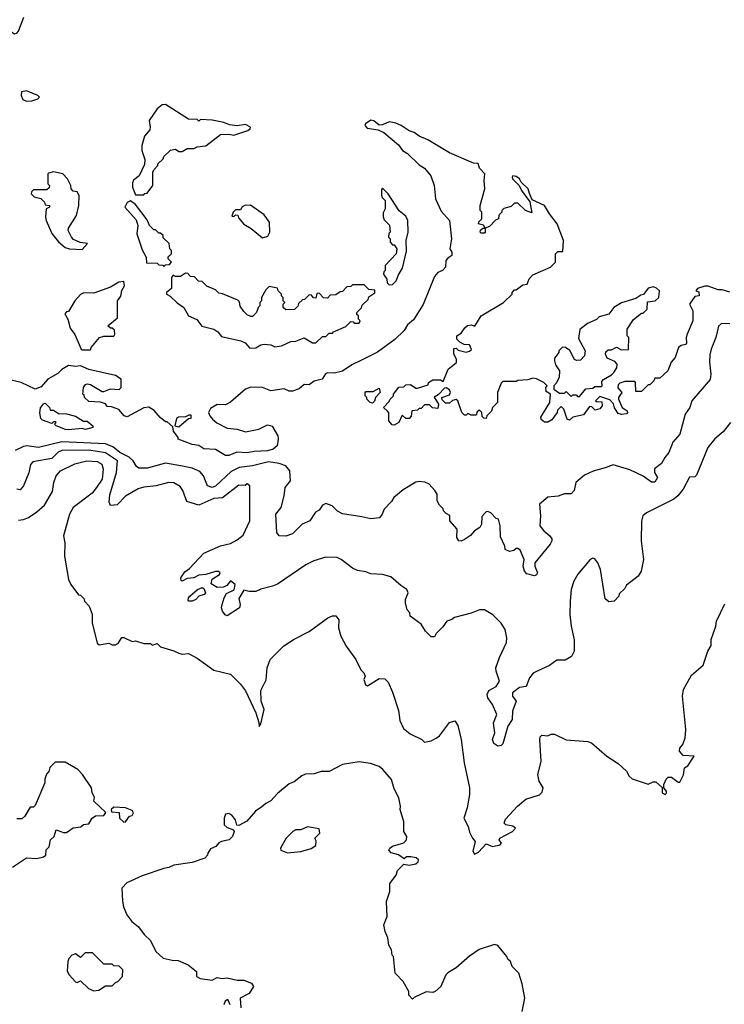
# Model space of a CAD drawing. Extents: x 2239805 to 2396427, y 665731 to 772158.
# Tile 98 of 256: x 2290472 to 2294691, y 703589 to 709489. Entities that reach past the tile are written whole.
import ezdxf

# ---------------------------------------------------------------- set-up
doc = ezdxf.new("R2010")
doc.units = 0

msp = doc.modelspace()

# ---------------------------------------------------------------- linework, layer by layer
at = {"layer": '0CON05XD'}
for points in [[(2290374.2, 709505), (2290424.3, 709414.3), (2290440, 709405), (2290455, 709408), (2290465, 709420), (2290496.8, 709503.2)], [(2290511.7, 709001.7), (2290545, 709003.3), (2290580, 709015), (2290590, 709025), (2290580, 709035), (2290513, 709063), (2290483.3, 709056.7), (2290481.2, 709035), (2290490.5, 709010.5), (2290511.7, 709001.7)], [(2291215, 708440), (2291221.7, 708448.3), (2291235, 708450), (2291270, 708495), (2291270, 708575), (2291275, 708590), (2291300, 708615), (2291300, 708625), (2291330, 708655), (2291335, 708670), (2291375, 708707.5), (2291405, 708712.5), (2291425, 708700), (2291445, 708700), (2291475, 708717.5), (2291515, 708717.5), (2291533.6, 708726.4), (2291586.4, 708733.6), (2291675, 708800), (2291725, 708802.5), (2291755, 708797.5), (2291837.5, 708825), (2291852.5, 708835), (2291853.3, 708845), (2291825, 708860.6), (2291775, 708853.3), (2291728.3, 708858.3), (2291695, 708872.5), (2291625, 708886), (2291555, 708890), (2291545, 708880), (2291535, 708890), (2291483, 708893), (2291345, 708980), (2291325, 708978.8), (2291294.2, 708955), (2291248, 708885), (2291254, 708845), (2291250.5, 708829.5), (2291218.8, 708791.2), (2291204.2, 708735), (2291204.2, 708705), (2291220.7, 708650.7), (2291219.3, 708620.7), (2291187, 708553), (2291153.6, 708526.4), (2291148.3, 708511.7), (2291147.5, 708485), (2291165, 708440), (2291215, 708440)], [(2294725, 707856), (2294679.3, 707869.3), (2294655, 707870), (2294595, 707892.5), (2294575, 707892.5), (2294531.7, 707878.3), (2294520, 707865), (2294538.3, 707858.3), (2294540, 707835), (2294515, 707830), (2294482.5, 707785), (2294503.3, 707745), (2294503.8, 707685), (2294468.8, 707605), (2294463.3, 707585), (2294465, 707550), (2294458.3, 707541.7), (2294433, 707537), (2294417.5, 707525), (2294397.5, 707465), (2294373, 707437), (2294352.5, 707385), (2294305, 707340), (2294275, 707340), (2294270, 707325), (2294245, 707300), (2294235, 707300), (2294195, 707260), (2294161.7, 707261.7), (2294160, 707315), (2294155, 707320), (2294095, 707320), (2294065, 707310), (2294055, 707300), (2294053, 707283), (2294077.5, 707255), (2294057.5, 707225), (2294057.5, 707215), (2294080, 707165), (2294110, 707145), (2294112.5, 707135), (2294105, 707127.5), (2294075, 707122.5), (2294055, 707130), (2294033, 707163), (2294027, 707187), (2294005, 707210), (2293945, 707230), (2293920, 707205), (2293925, 707200), (2293958.3, 707198.3), (2293960, 707175), (2293945, 707157.5), (2293918.3, 707148.3), (2293898.3, 707168.3), (2293885, 707170), (2293848.8, 707121.2), (2293783.6, 707106.4), (2293765, 707090), (2293750, 707095), (2293730, 707155), (2293715, 707170), (2293691.7, 707148.3), (2293690, 707135), (2293659.3, 707090.7), (2293635, 707077.5), (2293615, 707076.7), (2293595, 707092.5), (2293593.6, 707106.4), (2293647.5, 707195), (2293650, 707245), (2293625, 707260), (2293622.5, 707285), (2293630, 707295), (2293610, 707315), (2293567, 707337), (2293545, 707340), (2293515, 707330), (2293455, 707327.5), (2293445, 707320), (2293365, 707320), (2293355, 707310), (2293332.5, 707255), (2293333.3, 707195), (2293302.5, 707165), (2293297, 707143), (2293270, 707115), (2293265, 707100), (2293251.7, 707101.7), (2293241.7, 707111.7), (2293240, 707135), (2293225, 707150), (2293211.7, 707138.3), (2293205, 707120), (2293175, 707120), (2293155, 707130), (2293145, 707120), (2293135, 707120), (2293120, 707135), (2293096.2, 707205), (2293085, 707213.3), (2293063, 707207), (2293045, 707190), (2293021.7, 707191.7), (2293001.7, 707211.7), (2293000, 707225), (2293045, 707240), (2293051.2, 707255), (2293045, 707270), (2293025, 707282.5), (2293015, 707280), (2292978.3, 707241.7), (2292953, 707227), (2292980, 707185), (2292975, 707160), (2292943, 707163), (2292925, 707180), (2292895, 707180), (2292875, 707160), (2292865, 707160), (2292855, 707150), (2292820, 707145), (2292817, 707113), (2292805, 707100), (2292785, 707100), (2292761.7, 707118.3), (2292742.5, 707075), (2292715, 707060), (2292701.7, 707061.7), (2292682.5, 707085), (2292683, 707133), (2292675, 707142.5), (2292650, 707165), (2292685, 707200), (2292690, 707215), (2292710, 707235), (2292710, 707245), (2292743, 707287), (2292771.7, 707288.3), (2292785, 707300), (2292813, 707303), (2292845, 707280), (2292855, 707280), (2292918.3, 707301.7), (2292920, 707315), (2292945, 707330), (2292991.7, 707331.7), (2293008.3, 707321.7), (2293037.5, 707395), (2293087.5, 707435), (2293087.5, 707455), (2293072.5, 707485), (2293071.7, 707518.3), (2293085, 707520), (2293098.3, 707508.3), (2293145, 707497.5), (2293165, 707502.5), (2293177, 707513), (2293165, 707540), (2293133, 707543), (2293107, 707557), (2293090, 707575), (2293090, 707595), (2293115, 707610), (2293137, 707643), (2293153.9, 707656.1), (2293175, 707660), (2293198.3, 707651.7), (2293236.2, 707713.8), (2293370, 707795), (2293420, 707845), (2293420, 707855), (2293435, 707870), (2293445, 707870), (2293485, 707900), (2293510, 707905), (2293523, 707937), (2293545, 707960), (2293650, 708005), (2293680, 708035), (2293680, 708085), (2293695, 708100), (2293725, 708100), (2293728.2, 708165), (2293690.9, 708265), (2293644.6, 708324.6), (2293615.5, 708375), (2293540, 708410), (2293525, 708447.5), (2293515.8, 708475), (2293475.8, 708515.8), (2293465, 708536.2), (2293445, 708550), (2293425, 708552.5), (2293420, 708545), (2293423.8, 708535), (2293462.5, 708495), (2293476.7, 708465), (2293527, 708397), (2293538.3, 708331.7), (2293500, 708345), (2293455, 708390), (2293435, 708390), (2293415, 708370), (2293371.7, 708358.3), (2293360, 708345), (2293360, 708335), (2293341.7, 708318.3), (2293340, 708295), (2293321.7, 708288.3), (2293285, 708250), (2293260, 708240), (2293260, 708215), (2293255, 708210), (2293235, 708210), (2293230, 708215), (2293231.7, 708228.3), (2293245, 708240), (2293260, 708240), (2293248.3, 708258.3), (2293220, 708265), (2293221.7, 708278.3), (2293240, 708295), (2293240, 708335), (2293230, 708345), (2293230, 708375), (2293257.5, 708475), (2293252.5, 708525), (2293257.5, 708565), (2293225, 708600), (2293217.5, 708627.5), (2293189.5, 708629.5), (2293045, 708691.2), (2292915, 708770), (2292865, 708791.2), (2292835, 708813.8), (2292805, 708823.8), (2292755.7, 708855.7), (2292725, 708868), (2292685, 708876.2), (2292645, 708858.8), (2292625, 708856.7), (2292593.3, 708883.3), (2292575, 708886.2), (2292542.9, 708865), (2292538.2, 708855), (2292551.7, 708838.3), (2292619.3, 708829.3), (2292652.3, 708812.3), (2292739.5, 708739.5), (2292763.3, 708705), (2292795, 708686.7), (2292865, 708620), (2292895, 708600), (2292933.6, 708553.6), (2292953.3, 708495), (2292962, 708415), (2292995, 708341.2), (2293046.2, 708285), (2293056.7, 708175), (2293047.5, 708115), (2293060, 708095), (2293060, 708075), (2293035, 708060), (2293023.3, 708045), (2293022.5, 708005), (2293003.6, 707986.4), (2292975, 707973.3), (2292955, 707950), (2292887.9, 707782.1), (2292830.4, 707689.6), (2292795, 707660), (2292773.6, 707626.4), (2292717.5, 707572.5), (2292615, 707495.7), (2292515, 707446.9), (2292460, 707420), (2292405, 707383.3), (2292355, 707370), (2292315, 707372.5), (2292303.8, 707366.2), (2292282.5, 707335), (2292235, 707323.3), (2292205, 707300), (2292175, 707302.5), (2292145, 707277.5), (2292105, 707262.5), (2292085, 707262.5), (2292055, 707276.7), (2291975, 707265.8), (2291925.8, 707285.8), (2291855, 707287.5), (2291823.3, 707275), (2291735, 707197.5), (2291705, 707180), (2291655, 707182.5), (2291615, 707160), (2291603.3, 707135), (2291610, 707115), (2291626.2, 707095), (2291652.9, 707072.9), (2291715, 707041.2), (2291775, 707036), (2291825, 707018.8), (2291903.9, 707036.1), (2291955, 707061.2), (2291983.6, 707053.6), (2292017.5, 706995), (2292020, 706975), (2292013.3, 706935), (2291990, 706915), (2291955, 706904.5), (2291875, 706902.2), (2291835, 706893.1), (2291772, 706898), (2291725, 706876.7), (2291705, 706876.7), (2291645, 706913.3), (2291575, 706916.7), (2291545, 706937.5), (2291505, 706943.3), (2291420, 706975), (2291420, 706985), (2291393, 707023), (2291388.3, 707048.3), (2291355, 707080), (2291345, 707080), (2291312.5, 707105), (2291278, 707148), (2291245, 707166.7), (2291215, 707162.5), (2291115, 707110), (2291097.5, 707115), (2291065, 707152.5), (2291021.7, 707168.3), (2290995, 707170), (2290985, 707187.5), (2290955, 707197.5), (2290885, 707200), (2290860, 707225), (2290858.3, 707238.3), (2290850, 707245), (2290853.3, 707285), (2290865, 707302.5), (2290875, 707306.7), (2290895, 707302.5), (2290965, 707261.2), (2290975, 707260), (2291015, 707276.7), (2291067, 707273), (2291080, 707285), (2291080, 707335), (2291045, 707356.7), (2290885, 707392.5), (2290835, 707413.8), (2290805, 707410), (2290765, 707416.7), (2290725, 707392.5), (2290700.7, 707369.3), (2290640, 707335), (2290600.5, 707289.5), (2290565, 707274), (2290480, 707315), (2290395, 707334.3)], [(2290845, 708112.5), (2290878.3, 708148.3), (2290833, 708153), (2290795, 708172.5), (2290782.5, 708185), (2290762.5, 708225), (2290765, 708240), (2290811.2, 708315), (2290826.2, 708375), (2290827.5, 708435), (2290815, 708457.5), (2290791.7, 708461.7), (2290780, 708475), (2290777.5, 708495), (2290757.5, 708535), (2290730, 708565), (2290675, 708577.5), (2290645, 708570), (2290640, 708565), (2290640, 708505), (2290650, 708495), (2290648.3, 708481.7), (2290635, 708470), (2290555, 708470), (2290541.7, 708458.3), (2290540, 708445), (2290558.3, 708428.3), (2290598.3, 708418.3), (2290620, 708395), (2290625, 708380), (2290650, 708375), (2290650, 708365), (2290630, 708355), (2290626.7, 708305), (2290631.2, 708285), (2290665, 708207.5), (2290705, 708157.5), (2290744.2, 708124.2), (2290770, 708115), (2290845, 708112.5)], [(2292685, 707900), (2292705, 707902.5), (2292726.7, 707925), (2292739.3, 707960.7), (2292765, 708000), (2292787.7, 708102.3), (2292786.2, 708165), (2292798.8, 708215), (2292796.2, 708285), (2292785, 708312.5), (2292744, 708344), (2292677.5, 708445), (2292645, 708480), (2292638.3, 708471.7), (2292638.3, 708438.3), (2292643, 708423), (2292660, 708405), (2292660, 708355), (2292648.3, 708331.7), (2292648.3, 708308.3), (2292655, 708290), (2292687, 708257), (2292690, 708215), (2292683, 708207), (2292680, 708185), (2292690, 708175), (2292690, 708155), (2292705, 708140), (2292715, 708140), (2292730, 708115), (2292726.7, 708085), (2292660, 708015), (2292660, 707985), (2292651.7, 707978.3), (2292650, 707965), (2292670, 707935), (2292671.7, 707911.7), (2292685, 707900)], [(2291335, 708010), (2291345, 708020), (2291368.3, 708021.7), (2291380, 708035), (2291360, 708055), (2291361.7, 708068.3), (2291380, 708085), (2291380, 708105), (2291370, 708115), (2291367, 708147), (2291331.7, 708181.7), (2291330, 708195), (2291315, 708210), (2291305, 708210), (2291285, 708230), (2291275, 708230), (2291250, 708255), (2291235, 708290), (2291165, 708382.5), (2291135, 708402.5), (2291115, 708392.5), (2291101.2, 708365), (2291169.5, 708289.5), (2291178.8, 708255), (2291172.5, 708205), (2291205, 708110), (2291230, 708065), (2291231.7, 708031.7), (2291295, 708030), (2291305, 708020), (2291328.3, 708018.3), (2291335, 708010)], [(2291925, 708182.5), (2291958.3, 708191.7), (2291970, 708215), (2291967.5, 708275), (2291935, 708318.8), (2291853, 708377), (2291820, 708375), (2291803.3, 708366.7), (2291795, 708350), (2291765, 708350), (2291750, 708335), (2291741.7, 708311.7), (2291755, 708310), (2291765, 708320), (2291778.3, 708318.3), (2291781.7, 708301.7), (2291815, 708263.3), (2291858.3, 708238.3), (2291925, 708182.5)], [(2291850.5, 707520.5), (2291885, 707522.5), (2291915, 707540), (2291935, 707544.2), (2291975, 707540), (2291999.5, 707529.5), (2292040, 707535), (2292095, 707560), (2292125, 707563.3), (2292175, 707582.5), (2292225, 707552.5), (2292245, 707552.5), (2292285, 707590), (2292305, 707590), (2292325, 707610), (2292345, 707610), (2292351.7, 707618.3), (2292425, 707650), (2292455, 707680), (2292468.3, 707678.3), (2292475, 707670), (2292505, 707670), (2292510, 707685), (2292500, 707695), (2292500, 707715), (2292491.7, 707721.7), (2292490, 707735), (2292518.3, 707761.7), (2292521.7, 707778.3), (2292558.3, 707811.7), (2292561.7, 707828.3), (2292598.3, 707851.7), (2292598.3, 707868.3), (2292561.7, 707871.7), (2292535, 707900), (2292465, 707900), (2292455, 707890), (2292431.7, 707888.3), (2292405, 707860), (2292391.7, 707858.3), (2292365, 707840), (2292331.7, 707838.3), (2292315, 707820), (2292291.7, 707821.7), (2292265, 707850), (2292251.7, 707848.3), (2292245, 707820), (2292231.7, 707821.7), (2292218.3, 707838.3), (2292205, 707840), (2292178.3, 707811.7), (2292165, 707810), (2292141.7, 707788.3), (2292138.3, 707771.7), (2292118.3, 707751.7), (2292065, 707750), (2292050, 707765), (2292050, 707785), (2292060, 707795), (2292050, 707805), (2292050, 707825), (2292040, 707835), (2292040, 707845), (2292020, 707865), (2292015, 707880), (2291965, 707890), (2291945, 707870), (2291920, 707825), (2291920, 707805), (2291910, 707795), (2291910, 707775), (2291900, 707765), (2291890, 707735), (2291865, 707710), (2291855, 707710), (2291835, 707720), (2291815, 707740), (2291793, 707773), (2291788.3, 707798.3), (2291778.3, 707808.3), (2291687, 707847), (2291665, 707850), (2291645, 707870), (2291591.7, 707891.7), (2291565, 707920), (2291541.7, 707921.7), (2291518.3, 707948.3), (2291495, 707950), (2291478.3, 707968.3), (2291465, 707970), (2291435, 707950), (2291405, 707950), (2291391.7, 707958.3), (2291380, 707945), (2291381.7, 707878.3), (2291350, 707855), (2291350, 707845), (2291373, 707833), (2291415, 707792.5), (2291453.9, 707763.9), (2291483.3, 707715), (2291533, 707693), (2291561.7, 707651.7), (2291635, 707634), (2291658.7, 707618.7), (2291681.2, 707591.2), (2291795.5, 707565.5), (2291822.3, 707552.3), (2291850.5, 707520.5)], [(2290895, 707510), (2290900, 707525), (2290950, 707585), (2290975, 707592.5), (2291035, 707593.3), (2291042.5, 707605), (2291039.3, 707629.3), (2291025, 707640), (2291015, 707640), (2291000, 707655), (2291057, 707703), (2291057.5, 707805), (2291077, 707833), (2291083, 707867), (2291100, 707895), (2291095, 707920), (2291065, 707916.2), (2291015, 707886.2), (2290915, 707850), (2290855, 707851.2), (2290835, 707841.2), (2290802.5, 707805), (2290765, 707740), (2290751.7, 707738.3), (2290743, 707727), (2290760, 707695), (2290775, 707640), (2290802.7, 707602.7), (2290840, 707515), (2290845, 707510), (2290895, 707510)], [(2293825, 707230), (2293863, 707277), (2293905, 707280), (2293915, 707290), (2293955, 707290), (2293960, 707295), (2293958.3, 707321.7), (2293967, 707333), (2294015, 707360), (2294030, 707375), (2294047, 707403), (2294050, 707425), (2294035, 707440), (2293990.7, 707460.7), (2293980, 707485), (2293981.7, 707498.3), (2293995, 707510), (2294015, 707510), (2294045, 707527.5), (2294075, 707510), (2294118.3, 707511.7), (2294120, 707585), (2294110, 707595), (2294110, 707635), (2294147, 707693), (2294195, 707730), (2294205, 707730), (2294230, 707755), (2294231.7, 707798.3), (2294276.4, 707803.6), (2294300, 707825), (2294302.5, 707865), (2294285, 707880), (2294265, 707887.5), (2294235, 707880), (2294208.3, 707841.7), (2294191.7, 707838.3), (2294161.7, 707818.3), (2294075, 707792.5), (2294030, 707765), (2294000, 707725), (2293941.7, 707708.3), (2293925, 707692.5), (2293871.7, 707668.3), (2293827, 707633), (2293818.3, 707578.3), (2293857.5, 707505), (2293853.3, 707475), (2293830.7, 707449.3), (2293806.4, 707446.4), (2293795, 707452.5), (2293767.1, 707507.1), (2293740, 707525), (2293723, 707527), (2293700, 707505), (2293700, 707495), (2293675, 707460), (2293673.8, 707445), (2293680.5, 707420.5), (2293703.8, 707385), (2293703, 707347), (2293687, 707313), (2293670, 707295), (2293670, 707275), (2293705, 707250), (2293735, 707250), (2293745, 707260), (2293775, 707230), (2293785, 707240), (2293805, 707240), (2293811.7, 707231.7), (2293825, 707230)], [(2294725, 707667.1), (2294675, 707668), (2294657, 707653), (2294640.6, 707585), (2294611.9, 707515), (2294605, 707480), (2294601.7, 707438.3), (2294611.4, 707365), (2294607.6, 707332.4), (2294497.1, 707205), (2294484.3, 707165), (2294456.9, 707125), (2294424.2, 707005), (2294383.4, 706956.6), (2294360, 706895), (2294334.2, 706865.8), (2294315, 706830), (2294272.7, 706797.3), (2294272.9, 706775), (2294291.2, 706745), (2294275, 706717.5), (2294255, 706717.5), (2294205, 706754), (2294125, 706792), (2294025, 706822), (2293977.4, 706802.6), (2293905.6, 706784.4), (2293855, 706760), (2293802.5, 706715), (2293791.7, 706668.3), (2293775, 706647.5), (2293735, 706648), (2293695.9, 706634.1), (2293635, 706628), (2293583.8, 706585), (2293590, 706515), (2293586.7, 706455), (2293610, 706425), (2293646, 706395), (2293657.9, 706377.9), (2293659.2, 706365), (2293648.8, 706345), (2293556.2, 706235), (2293556, 706215), (2293572, 706175), (2293567, 706163), (2293555, 706156.2), (2293508.3, 706168.3), (2293493.9, 706183.9), (2293487.5, 706215), (2293492.5, 706255), (2293469.3, 706309.3), (2293455, 706320), (2293445, 706320), (2293431.7, 706308.3), (2293405, 706302.5), (2293380, 706315), (2293377.5, 706335), (2293350.7, 706390.7), (2293350, 706455), (2293340, 706495), (2293325, 706500), (2293293, 706533), (2293275, 706542.5), (2293265, 706540), (2293238.3, 706511.7), (2293236.7, 706465), (2293227.5, 706445), (2293195, 706426.7), (2293171.7, 706398.3), (2293135.8, 706374.2), (2293115, 706363.8), (2293102.5, 706365), (2293090, 706385), (2293092.5, 706435), (2293047.5, 706485), (2293048.3, 706518.3), (2293025, 706530), (2293010, 706545), (2293008.3, 706558.3), (2292985, 706580), (2292972.5, 706605), (2292972.5, 706645), (2292958.3, 706668.3), (2292923.3, 706705), (2292898.3, 706718.3), (2292865, 706722.5), (2292845, 706718), (2292767.7, 706672.3), (2292712.5, 706625), (2292699.3, 706600.7), (2292653.6, 706556.4), (2292643.3, 706525), (2292627, 706503), (2292575, 706498.8), (2292520.7, 706510.7), (2292405, 706527.5), (2292375, 706543.3), (2292342.5, 706575), (2292305, 706588.8), (2292285, 706580), (2292265, 706550), (2292243, 706537), (2292210, 706485), (2292163.3, 706465), (2292105, 706408), (2292065.7, 706394.3), (2292025.8, 706395.8), (2292011.4, 706415), (2292005.6, 706525), (2292038, 706565), (2292056.2, 706635), (2292061.2, 706685), (2292093.3, 706725), (2292090, 706785), (2292065.8, 706815), (2292025, 706829.2), (2291961.5, 706838.5), (2291865, 706815.4), (2291786.2, 706805), (2291738.1, 706781.9), (2291645, 706694.5), (2291624.6, 706684.6), (2291595.7, 706695.7), (2291572, 706755), (2291550.5, 706780.5), (2291505, 706802.2), (2291447.5, 706812.5)], [(2292585, 707190), (2292570, 707195), (2292550, 707215), (2292550, 707225), (2292540, 707235), (2292540, 707255), (2292545, 707260), (2292589.3, 707260.7), (2292625, 707280), (2292630, 707255), (2292602.5, 707225), (2292597, 707203), (2292585, 707190)], [(2290765, 707030.8), (2290746.1, 707033.9), (2290690, 707055), (2290680, 707065), (2290690, 707075), (2290685, 707080), (2290675, 707080), (2290665, 707070), (2290608.3, 707088.3), (2290598.3, 707098.3), (2290592.3, 707132.3), (2290596.4, 707163.6), (2290613.6, 707186.4), (2290625, 707190), (2290650, 707165), (2290655, 707150), (2290675, 707150), (2290705, 707130), (2290753, 707127), (2290805, 707113.3), (2290853, 707083), (2290875, 707082.5), (2290910, 707055), (2290910, 707045), (2290865, 707033.3), (2290845, 707040), (2290765, 707030.8)], [(2291425, 707050), (2291481.7, 707098.3), (2291498.3, 707101.7), (2291498.3, 707118.3), (2291485, 707120), (2291465, 707110), (2291423.6, 707106.4), (2291410.7, 707099.3), (2291400, 707055), (2291425, 707050)], [(2294727.5, 707075), (2294685, 707020), (2294633.6, 706976.4), (2294593.3, 706925), (2294525, 706760), (2294515, 706750), (2294483.3, 706746.7), (2294444.6, 706675.4), (2294414, 706635), (2294390, 706615), (2294225, 706533.8), (2294203.9, 706516.1), (2294196.4, 706483.6), (2294193.8, 706365), (2294207.5, 706255), (2294192.5, 706185), (2294176.4, 706153.6), (2294105, 706100), (2294095, 706080), (2294061.7, 706048.3), (2294060, 706035), (2294032.5, 706005), (2294000.7, 706000.7), (2293978.8, 706018.8), (2293950, 706195), (2293933.3, 706235), (2293915, 706257.5), (2293905, 706262.5), (2293887.5, 706255), (2293814.2, 706165.8), (2293791.2, 706125), (2293774, 706075), (2293768, 706005), (2293766.2, 705925), (2293773.8, 705855), (2293793, 705773), (2293792.5, 705705), (2293776.4, 705673.6), (2293738.3, 705651.7), (2293688.3, 705651.7), (2293645, 705618.8), (2293570, 705585), (2293547.6, 705572.4), (2293524.3, 705545), (2293505, 705493.3), (2293465, 705488), (2293422.5, 705455), (2293422, 705435), (2293444, 705405), (2293422, 705345), (2293420, 705295), (2293394.2, 705255.8), (2293365, 705148.8), (2293355, 705138.6), (2293335, 705135.6), (2293310.6, 705150.6), (2293302.5, 705175), (2293317.1, 705215), (2293309.2, 705275), (2293330, 705325), (2293304, 705385), (2293276, 705425), (2293271.2, 705445), (2293280.5, 705469.5), (2293325, 705492.5), (2293344.3, 705525), (2293324.3, 705584.3), (2293323.8, 705605), (2293345, 705667.5), (2293386.1, 705756.1), (2293390, 705785), (2293380, 705835), (2293355, 705872.5), (2293305, 705922.5), (2293255, 705952.5), (2293225, 705952.5), (2293175, 705932.5), (2293075, 705907.5), (2293060, 705895), (2293030, 705885), (2293005, 705850), (2292965, 705810), (2292955, 705790), (2292935, 705790), (2292902.5, 705825), (2292876.4, 705866.4), (2292810, 705915), (2292807.5, 705935), (2292793, 705953), (2292782.5, 705995), (2292782.5, 706015), (2292797.5, 706055), (2292790, 706075), (2292755, 706097.5), (2292695, 706150), (2292645, 706163.8), (2292575, 706168), (2292545, 706180), (2292495, 706188), (2292465, 706201.2), (2292396.7, 706255), (2292373.9, 706266.1), (2292305, 706268), (2292234.1, 706245.9), (2292185, 706221.2), (2292015, 706106.7), (2291985, 706093.8), (2291915, 706076.7), (2291885, 706062.5), (2291845, 706062.5), (2291815, 706070), (2291785, 706020), (2291792.5, 705985), (2291788, 705965), (2291715, 705916.2), (2291701.7, 705921.7), (2291685.8, 705945), (2291680.8, 705965), (2291684.4, 705985), (2291695.7, 706025), (2291710.6, 706049.4), (2291756.9, 706073.1), (2291761.2, 706105), (2291735, 706125.8), (2291712.7, 706097.3), (2291692.4, 706087.6), (2291655, 706085.8), (2291617.5, 706107.5), (2291624.6, 706135.4), (2291668.8, 706165), (2291673.3, 706175), (2291662, 706182), (2291645, 706182.5), (2291586.6, 706163.4), (2291545, 706160.8), (2291515, 706144.3), (2291475, 706141.2), (2291445, 706123.8), (2291438.3, 706128.3), (2291437.5, 706145), (2291460.7, 706179.3), (2291489.3, 706200.7), (2291575, 706292.5), (2291675, 706336.2), (2291735, 706350), (2291775, 706371.2), (2291809.1, 706400.9), (2291850, 706485), (2291850, 706695), (2291835, 706706.7), (2291821.7, 706698.3), (2291785, 706699.2), (2291686.5, 706623.5), (2291635, 706620.4), (2291545, 706580), (2291472.6, 706602.6), (2291447.8, 706667.8), (2291431.8, 706691.8), (2291395, 706713.1), (2291363.5, 706716.5), (2291290, 706695), (2291215, 706687.8), (2291181.7, 706678.3), (2291106.1, 706633.9), (2291055, 706581.2), (2291015, 706577.5), (2291007.7, 706597.7), (2291012, 706642), (2291052.5, 706775), (2291056.6, 706845), (2290985, 706893), (2290885, 706908.6), (2290725, 706907.4), (2290701.7, 706898.3), (2290665, 706860), (2290550.7, 706839.3), (2290536.8, 706823.2), (2290526, 706774), (2290494.3, 706695.7), (2290475, 706671.2), (2290455, 706676)], [(2291447.5, 706812.5), (2291345, 706831.9), (2291235, 706802), (2291185, 706801.2), (2291170.5, 706810.5), (2291150.8, 706845), (2291128.3, 706868.3), (2291071.4, 706895), (2291028.9, 706928.9), (2290985, 706946.7), (2290725, 706960.2), (2290585, 706924.7), (2290515, 706934.6), (2290495, 706931.5), (2290445, 706906.5)], [(2290465, 706490), (2290495, 706493.1), (2290523.8, 706505), (2290575, 706539.2), (2290619.8, 706580.2), (2290668.8, 706661.2), (2290676.2, 706715), (2290691.2, 706755), (2290716.7, 706785), (2290802.1, 706827.9), (2290874.4, 706845.6), (2290935, 706840.6), (2290963.8, 706825), (2290972, 706795), (2290965.7, 706735), (2290932.5, 706685), (2290905, 706652.5), (2290792.5, 706565), (2290770, 706525), (2290733.3, 706395), (2290743, 706353), (2290740, 706275), (2290763.6, 706133.6), (2290777.5, 706105), (2290823.3, 706043.3), (2290835, 706040), (2290855, 706020), (2290860, 706005), (2290887.5, 705975), (2290906.1, 705926.1), (2290906, 705875), (2290935, 705752.5), (2290947, 705743), (2291005, 705752.5), (2291025, 705742.5), (2291045, 705742.5), (2291062.5, 705755), (2291083.6, 705786.4), (2291095, 705787.5), (2291145, 705762.5), (2291165, 705767.5), (2291215, 705750), (2291255, 705750), (2291265, 705740), (2291295, 705750), (2291315, 705730), (2291395, 705707.5), (2291425, 705692.5), (2291445, 705687.5), (2291481.7, 705691.7), (2291535, 705662.5), (2291635, 705590), (2291735, 705567.5), (2291795, 705507.5), (2291825, 705467.5), (2291886, 705335), (2291903.3, 705276.7), (2291905, 705252.5), (2291915, 705270), (2291935.5, 705354.5), (2291916.9, 705405), (2291915, 705470), (2291947, 705533), (2291953.3, 705605), (2291972.5, 705655), (2292053.9, 705736.1), (2292115, 705776.7), (2292205, 705823.3), (2292316.4, 705903.6), (2292345, 705917.5), (2292365, 705917.5), (2292383, 705893), (2292381.2, 705845), (2292394.2, 705794.2), (2292426.2, 705735), (2292484.2, 705654.2), (2292515, 705592.5), (2292532.5, 705575), (2292540, 705555), (2292533.3, 705535), (2292543.6, 705503.6), (2292555, 705497.5), (2292625, 705540), (2292658.3, 705538.3), (2292678.3, 705518.3), (2292705, 705460), (2292739.3, 705349.3), (2292748.3, 705288.3), (2292770.7, 705240.7), (2292809.3, 705209.3), (2292880, 705175), (2292895, 705160), (2292935, 705167.5), (2292965, 705182.5), (2292985, 705197.5), (2293045, 705277.5), (2293077, 705287), (2293095, 705260), (2293115.8, 705175.8), (2293132.5, 705035), (2293165.7, 704885), (2293165.8, 704845), (2293152, 704765), (2293131.2, 704705), (2293156.7, 704655), (2293165, 704620), (2293182.5, 704585), (2293200, 704565), (2293186.2, 704506.2), (2293195, 704487.5), (2293219.7, 704500.3), (2293265, 704550), (2293303.3, 704533.3), (2293350, 704545), (2293357.5, 704555), (2293342.5, 704575), (2293347.5, 704585), (2293423.3, 704625), (2293440, 704645), (2293425, 704656), (2293382.5, 704665), (2293372.5, 704675), (2293381.7, 704698.3), (2293452.5, 704775), (2293502.7, 704817.3), (2293585, 704843.3), (2293600.7, 704859.3), (2293606.7, 704885), (2293582, 704925), (2293574.3, 704965), (2293593.9, 705043.9), (2293586.7, 705175), (2293588.3, 705191.7), (2293598.3, 705201.7), (2293635, 705197.5), (2293655, 705207.5), (2293675, 705207.5), (2293744.1, 705174.1), (2293875, 705163.8), (2293895.8, 705155.8), (2293987.5, 705075), (2294055, 705032.5), (2294106.4, 704986.4), (2294122.5, 704955), (2294139.3, 704939.3), (2294235, 704907.5), (2294265, 704922.5), (2294281.7, 704921.7), (2294318.3, 704888.3), (2294320, 704855), (2294337.5, 704845), (2294345.8, 704854.2), (2294346, 704865), (2294330, 704885), (2294330, 704905), (2294342.7, 704937.3), (2294355, 704950), (2294375, 704950), (2294415, 704920), (2294425, 704920), (2294447, 704963), (2294452.5, 705005), (2294473, 705017), (2294510, 705075), (2294445, 705078.8), (2294424, 705105), (2294425.7, 705124.3), (2294442.5, 705145), (2294457.5, 705185), (2294460, 705235), (2294440, 705435), (2294447.5, 705475), (2294495, 705560), (2294565, 705620), (2294592.5, 705705), (2294611.7, 705738.3), (2294612.5, 705775), (2294640, 705855), (2294643.8, 705885), (2294695, 705987.5)], [(2291505, 706004.3), (2291485, 706004.6), (2291480.9, 706010.9), (2291482.2, 706025), (2291491.1, 706035), (2291537.5, 706075), (2291565, 706085.5), (2291575, 706080), (2291584.3, 706055), (2291575.8, 706045), (2291545.3, 706034.7), (2291526.2, 706015), (2291505, 706004.3)], [(2290429.7, 704410.3), (2290513, 704467), (2290575, 704462.5), (2290615, 704472.5), (2290628.3, 704481.7), (2290630, 704515), (2290648.3, 704531.7), (2290656.1, 704573.9), (2290677.5, 704595), (2290690, 704635), (2290735, 704617.5), (2290751.7, 704618.3), (2290793, 704647), (2290837, 704653), (2290853, 704667), (2290885, 704670), (2290906.2, 704703.8), (2290925, 704717.5), (2290975, 704720), (2290988.3, 704738.3), (2290916.7, 704805), (2290919.3, 704829.3), (2290906.2, 704855), (2290902.5, 704885), (2290847.5, 704965), (2290820, 704995), (2290745, 705040), (2290685, 705040), (2290651.7, 705008.3), (2290647, 704983), (2290633, 704967), (2290623, 704937), (2290622.5, 704915), (2290565, 704780), (2290555, 704770), (2290535, 704770), (2290502.5, 704715), (2290485, 704700), (2290455, 704700)], [(2293480, 703545), (2293497.5, 703625), (2293481.7, 703711.7), (2293460, 703775), (2293420, 703815), (2293410, 703845), (2293395, 703860), (2293390, 703875), (2293335, 703940), (2293315, 703947.5), (2293223.9, 703916.1), (2293165, 703876.7), (2293085, 703807.5), (2293035, 703777.5), (2293023.3, 703765), (2292993.3, 703695), (2292960, 703665), (2292945, 703660), (2292905, 703662.5), (2292835, 703630), (2292825, 703620), (2292803, 703643), (2292802.5, 703665), (2292767.5, 703725), (2292720, 703775), (2292710, 703875), (2292703, 703883), (2292697.5, 703915), (2292683, 703943), (2292677, 703987), (2292660, 704025), (2292652.5, 704065), (2292672.5, 704115), (2292667.5, 704205), (2292687.5, 704265), (2292688.3, 704311.7), (2292727, 704363), (2292735, 704390), (2292771.7, 704428.3), (2292805, 704422.5), (2292845, 704430), (2292858.3, 704441.7), (2292860, 704455), (2292846.4, 704466.4), (2292815, 704472.5), (2292788.3, 704471.7), (2292775, 704460), (2292740, 704485), (2292696.4, 704496.4), (2292683, 704513), (2292687.5, 704525), (2292705, 704536.2), (2292773, 704557), (2292787.5, 704575), (2292790, 704595), (2292772.5, 704625), (2292771.7, 704681.7), (2292750, 704755), (2292752.5, 704775), (2292742.5, 704825), (2292715, 704880), (2292697.5, 704935), (2292646.7, 704995), (2292625, 705013.3), (2292571.7, 705031.7), (2292505, 705041.2), (2292405, 705026), (2292325, 704984), (2292277, 704983), (2292235, 704970), (2292183, 704967), (2292161.7, 704958.3), (2292115, 704922.5), (2292085, 704910), (2292015, 704852.5), (2291975, 704807.5), (2291945, 704792.5), (2291921.7, 704771.7), (2291883.6, 704746.4), (2291833, 704687), (2291785, 704660), (2291771.7, 704661.7), (2291764.2, 704695), (2291741.8, 704721.8), (2291725, 704731.2), (2291705, 704727.5), (2291696.2, 704705), (2291697.1, 704665), (2291715, 704647.1), (2291752.5, 704635), (2291756.7, 704625), (2291746.7, 704595), (2291726.1, 704573.9), (2291680, 704565), (2291664.1, 704555.9), (2291646, 704534), (2291615, 704520), (2291597.5, 704495), (2291597, 704483), (2291580, 704465), (2291505, 704438.8), (2291395, 704422.5), (2291365, 704407.5), (2291335, 704402.5), (2291205, 704357.5), (2291113.9, 704316.1), (2291082.5, 704285), (2291087, 704207), (2291093.6, 704173.6), (2291113.9, 704123.9), (2291142.5, 704085), (2291183, 704053), (2291217, 704007), (2291255, 703970), (2291287.5, 703905), (2291330, 703865), (2291385, 703852.5), (2291421.7, 703851.7), (2291480, 703825), (2291530, 703785), (2291530, 703755), (2291553, 703743), (2291625, 703733.3), (2291655, 703750), (2291685, 703742.5), (2291715, 703747.5), (2291775, 703733.3), (2291815, 703732.5), (2291860, 703715), (2291872.5, 703695), (2291846.2, 703653.8), (2291792.5, 703625), (2291797, 703567)], [(2291095, 704680), (2291105, 704682.5), (2291130, 704715), (2291145, 704720), (2291152.5, 704735), (2291145, 704750), (2291106.4, 704766.4), (2291035, 704770), (2291020, 704755), (2291021.7, 704741.7), (2291068.3, 704738.3), (2291070, 704705), (2291095, 704680)], [(2292076.4, 704496.4), (2292155, 704504), (2292217.3, 704522.7), (2292245, 704540), (2292247.5, 704567.5), (2292240, 704585), (2292270, 704615), (2292265, 704640), (2292195, 704652.5), (2292156.1, 704633.9), (2292125, 704633.3), (2292107.5, 704625), (2292067.5, 704585), (2292033.3, 704525), (2292035, 704512.5), (2292076.4, 704496.4)], [(2290915, 703670), (2290945, 703672.5), (2290985, 703700), (2291025, 703700), (2291045, 703720), (2291060, 703725), (2291087.5, 703755), (2291090, 703795), (2291067, 703817), (2291035, 703820), (2291025, 703830), (2290975, 703830), (2290907, 703897), (2290863, 703897), (2290835, 703870), (2290805, 703890), (2290785, 703882.5), (2290766.4, 703863.6), (2290760, 703845), (2290757, 703787), (2290767.5, 703765), (2290805, 703722.5), (2290815, 703720), (2290835, 703730), (2290883, 703683), (2290915, 703670)], [(2291732.5, 703585), (2291718.3, 703618.3), (2291701.7, 703608.3), (2291694, 703586)]]:
    msp.add_lwpolyline(points, dxfattribs=at)

doc.saveas('drawing.dxf')
